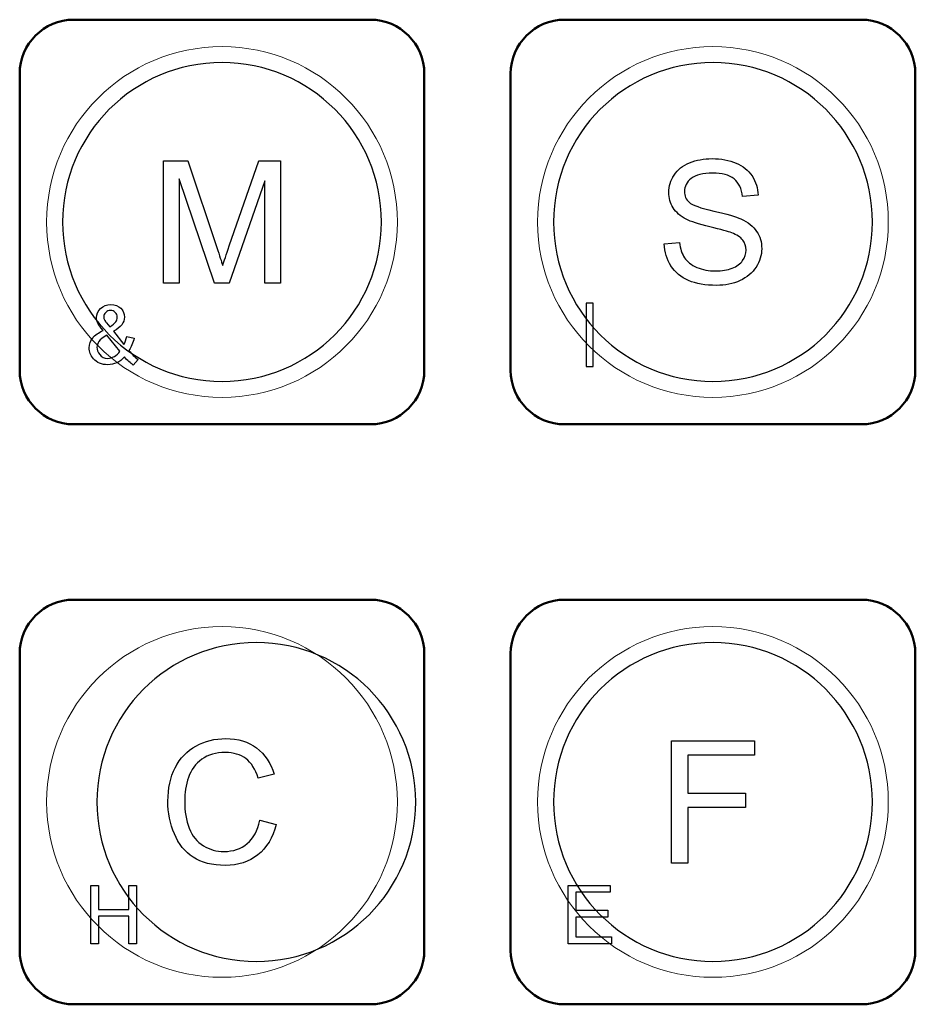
# Model space of a CAD drawing. Header units: millimetres. Extents: x 6964 to 8548, y -230 to 508.
# Tile 118 of 137: x 7312 to 7345, y 339 to 376. Entities that reach past the tile are written whole.
import ezdxf

# ---------------------------------------------------------------- set-up
doc = ezdxf.new("R2010")
doc.units = ezdxf.units.MM
doc.header["$LTSCALE"] = 3
doc.layers.add('layer 1', color=7, linetype='Continuous')

msp = doc.modelspace()

# ---------------------------------------------------------------- linework, layer by layer
at = {"layer": 'layer 1', "lineweight": 50}
for points in [[(7311.708, 373.95), (7311.708, 375.05), (7312.608, 375.95), (7313.708, 375.95)], [(7313.708, 375.95), (7313.708, 375.95), (7324.708, 375.95), (7324.708, 375.95)], [(7324.708, 375.95), (7325.809, 375.95), (7326.708, 375.05), (7326.708, 373.95)], [(7329.908, 373.95), (7329.908, 375.05), (7330.808, 375.95), (7331.908, 375.95)], [(7331.908, 375.95), (7331.908, 375.95), (7342.908, 375.95), (7342.908, 375.95)], [(7342.908, 375.95), (7344.009, 375.95), (7344.908, 375.05), (7344.908, 373.95)], [(7311.708, 362.95), (7311.708, 362.95), (7311.708, 373.95), (7311.708, 373.95)], [(7326.708, 373.95), (7326.708, 373.95), (7326.708, 362.95), (7326.708, 362.95)], [(7329.908, 362.95), (7329.908, 362.95), (7329.908, 373.95), (7329.908, 373.95)], [(7344.908, 373.95), (7344.908, 373.95), (7344.908, 362.95), (7344.908, 362.95)], [(7313.708, 360.95), (7312.608, 360.95), (7311.708, 361.85), (7311.708, 362.95)], [(7326.708, 362.95), (7326.708, 361.85), (7325.809, 360.95), (7324.708, 360.95)], [(7331.908, 360.95), (7330.808, 360.95), (7329.908, 361.85), (7329.908, 362.95)], [(7344.908, 362.95), (7344.908, 361.85), (7344.009, 360.95), (7342.908, 360.95)], [(7324.708, 360.95), (7324.708, 360.95), (7313.708, 360.95), (7313.708, 360.95)], [(7342.908, 360.95), (7342.908, 360.95), (7331.908, 360.95), (7331.908, 360.95)], [(7311.708, 352.45), (7311.708, 353.55), (7312.608, 354.45), (7313.708, 354.45)], [(7313.708, 354.45), (7313.708, 354.45), (7324.708, 354.45), (7324.708, 354.45)], [(7324.708, 354.45), (7325.809, 354.45), (7326.708, 353.55), (7326.708, 352.45)], [(7329.908, 352.45), (7329.908, 353.55), (7330.808, 354.45), (7331.908, 354.45)], [(7331.908, 354.45), (7331.908, 354.45), (7342.908, 354.45), (7342.908, 354.45)], [(7342.908, 354.45), (7344.009, 354.45), (7344.908, 353.55), (7344.908, 352.45)], [(7311.708, 341.45), (7311.708, 341.45), (7311.708, 352.45), (7311.708, 352.45)], [(7326.708, 352.45), (7326.708, 352.45), (7326.708, 341.45), (7326.708, 341.45)], [(7329.908, 341.45), (7329.908, 341.45), (7329.908, 352.45), (7329.908, 352.45)], [(7344.908, 352.45), (7344.908, 352.45), (7344.908, 341.45), (7344.908, 341.45)], [(7313.708, 339.45), (7312.608, 339.45), (7311.708, 340.35), (7311.708, 341.45)], [(7326.708, 341.45), (7326.708, 340.35), (7325.809, 339.45), (7324.708, 339.45)], [(7331.908, 339.45), (7330.808, 339.45), (7329.908, 340.35), (7329.908, 341.45)], [(7344.908, 341.45), (7344.908, 340.35), (7344.009, 339.45), (7342.908, 339.45)], [(7324.708, 339.45), (7324.708, 339.45), (7313.708, 339.45), (7313.708, 339.45)], [(7342.908, 339.45), (7342.908, 339.45), (7331.908, 339.45), (7331.908, 339.45)]]:
    msp.add_open_spline(points, degree=3, dxfattribs=at)
at = {"layer": 'layer 1', "lineweight": 9}
for points, knots in [([(7325.708, 368.45), (7325.708, 372.04), (7322.798, 374.95), (7319.208, 374.95), (7319.208, 374.95), (7315.619, 374.95), (7312.708, 372.04), (7312.708, 368.45), (7312.708, 368.45), (7312.708, 364.86), (7315.619, 361.95), (7319.208, 361.95)], [0, 0, 0, 0, 0.2, 0.2, 0.2, 0.2, 0.4, 0.4, 0.4, 0.4, 0.6, 0.6, 0.6, 0.6]), ([(7343.908, 368.45), (7343.908, 372.04), (7340.998, 374.95), (7337.408, 374.95), (7337.408, 374.95), (7333.819, 374.95), (7330.908, 372.04), (7330.908, 368.45), (7330.908, 368.45), (7330.908, 364.86), (7333.819, 361.95), (7337.408, 361.95)], [0, 0, 0, 0, 0.2, 0.2, 0.2, 0.2, 0.4, 0.4, 0.4, 0.4, 0.6, 0.6, 0.6, 0.6]), ([(7336.54, 370.644), (7336.789, 370.747), (7337.068, 370.799), (7337.374, 370.799), (7337.374, 370.799), (7337.71, 370.799), (7338.007, 370.745), (7338.265, 370.636)], [0.41666667, 0.41666667, 0.41666667, 0.41666667, 0.44444444, 0.44444444, 0.44444444, 0.44444445, 0.47222222, 0.47222222, 0.47222222, 0.47222222]), ([(7335.933, 368.978), (7335.826, 369.146), (7335.773, 369.336), (7335.773, 369.544), (7335.773, 369.544), (7335.773, 369.775), (7335.839, 369.99), (7335.969, 370.189)], [0.33333333, 0.33333333, 0.33333333, 0.33333333, 0.36111111, 0.36111111, 0.36111111, 0.36111112, 0.38888889, 0.38888889, 0.38888889, 0.38888889]), ([(7338.189, 370.046), (7338.011, 370.193), (7337.746, 370.266), (7337.397, 370.266), (7337.397, 370.266), (7337.033, 370.266), (7336.767, 370.199), (7336.601, 370.066)], [0.58333333, 0.58333333, 0.58333333, 0.58333333, 0.61111111, 0.61111111, 0.61111111, 0.61111112, 0.63888889, 0.63888889, 0.63888889, 0.63888889]), ([(7336.601, 370.066), (7336.435, 369.933), (7336.351, 369.772), (7336.351, 369.583), (7336.351, 369.583), (7336.351, 369.42), (7336.41, 369.286), (7336.528, 369.18)], [0.63888889, 0.63888889, 0.63888889, 0.63888889, 0.66666667, 0.66666667, 0.66666667, 0.66666668, 0.69444444, 0.69444444, 0.69444444, 0.69444444]), ([(7339.027, 368.104), (7339.153, 367.918), (7339.215, 367.703), (7339.215, 367.459), (7339.215, 367.459), (7339.215, 367.217), (7339.146, 366.99), (7339.008, 366.777)], [0.77777778, 0.77777778, 0.77777778, 0.77777778, 0.80555556, 0.80555556, 0.80555556, 0.80555557, 0.83333333, 0.83333333, 0.83333333, 0.83333333]), ([(7336.812, 366.769), (7337.018, 366.679), (7337.251, 366.634), (7337.509, 366.634), (7337.509, 366.634), (7337.739, 366.634), (7337.941, 366.668), (7338.116, 366.736), (7338.116, 366.736), (7338.292, 366.805), (7338.422, 366.899), (7338.508, 367.019), (7338.508, 367.019), (7338.594, 367.139), (7338.637, 367.269), (7338.637, 367.408), (7338.637, 367.408), (7338.637, 367.55), (7338.596, 367.674), (7338.513, 367.781)], [0.0833333, 0.0833333, 0.0833333, 0.0833333, 0.1111111, 0.1111111, 0.1111111, 0.1111111, 0.1388889, 0.1388889, 0.1388889, 0.1388889, 0.1666667, 0.1666667, 0.1666667, 0.1666667, 0.1944444, 0.1944444, 0.1944444, 0.1944445, 0.2222222, 0.2222222, 0.2222222, 0.2222222]), ([(7339.008, 366.777), (7338.869, 366.563), (7338.671, 366.397), (7338.412, 366.278), (7338.412, 366.278), (7338.152, 366.16), (7337.861, 366.1), (7337.536, 366.1), (7337.536, 366.1), (7337.126, 366.1), (7336.782, 366.161), (7336.505, 366.28)], [0.83333333, 0.83333333, 0.83333333, 0.83333333, 0.86111111, 0.86111111, 0.86111111, 0.86111112, 0.88888889, 0.88888889, 0.88888889, 0.8888889, 0.91666667, 0.91666667, 0.91666667, 0.91666667]), ([(7314.707, 365.243), (7314.808, 365.339), (7314.936, 365.386), (7315.091, 365.386), (7315.091, 365.386), (7315.238, 365.386), (7315.359, 365.341), (7315.453, 365.251)], [0.42857143, 0.42857143, 0.42857143, 0.42857143, 0.47619048, 0.47619048, 0.47619048, 0.47619049, 0.52380952, 0.52380952, 0.52380952, 0.52380952]), ([(7314.603, 364.704), (7314.571, 364.773), (7314.554, 364.84), (7314.554, 364.905), (7314.554, 364.905), (7314.554, 365.035), (7314.605, 365.147), (7314.707, 365.243)], [0.33333333, 0.33333333, 0.33333333, 0.33333333, 0.38095238, 0.38095238, 0.38095238, 0.38095239, 0.42857143, 0.42857143, 0.42857143, 0.42857143]), ([(7315.271, 364.748), (7315.305, 364.799), (7315.322, 364.856), (7315.322, 364.918), (7315.322, 364.918), (7315.322, 364.992), (7315.299, 365.052), (7315.252, 365.099), (7315.252, 365.099), (7315.205, 365.146), (7315.147, 365.169), (7315.077, 365.169), (7315.077, 365.169), (7315.005, 365.169), (7314.945, 365.146), (7314.897, 365.1), (7314.897, 365.1), (7314.849, 365.054), (7314.825, 364.997), (7314.825, 364.93), (7314.825, 364.93), (7314.825, 364.897), (7314.834, 364.861), (7314.851, 364.824)], [0.1, 0.1, 0.1, 0.1, 0.2, 0.2, 0.2, 0.2, 0.3, 0.3, 0.3, 0.3, 0.4, 0.4, 0.4, 0.4, 0.5, 0.5, 0.5, 0.5, 0.6, 0.6, 0.6, 0.6, 0.7, 0.7, 0.7, 0.7]), ([(7315.453, 365.251), (7315.547, 365.16), (7315.593, 365.051), (7315.593, 364.925), (7315.593, 364.925), (7315.593, 364.719), (7315.457, 364.544), (7315.183, 364.398)], [0.52380952, 0.52380952, 0.52380952, 0.52380952, 0.57142857, 0.57142857, 0.57142857, 0.57142858, 0.61904762, 0.61904762, 0.61904762, 0.61904762]), ([(7314.443, 363.383), (7314.339, 363.504), (7314.286, 363.639), (7314.286, 363.789), (7314.286, 363.789), (7314.286, 363.922), (7314.328, 364.042), (7314.414, 364.149)], [0.14285714, 0.14285714, 0.14285714, 0.14285714, 0.19047619, 0.19047619, 0.19047619, 0.1904762, 0.23809524, 0.23809524, 0.23809524, 0.23809524]), ([(7314.647, 364.022), (7314.597, 363.95), (7314.572, 363.878), (7314.572, 363.806), (7314.572, 363.806), (7314.572, 363.72), (7314.607, 363.629), (7314.677, 363.535)], [0.25, 0.25, 0.25, 0.25, 0.375, 0.375, 0.375, 0.375, 0.5, 0.5, 0.5, 0.5]), ([(7315.304, 363.232), (7315.201, 363.184), (7315.089, 363.16), (7314.969, 363.16), (7314.969, 363.16), (7314.748, 363.16), (7314.573, 363.234), (7314.443, 363.383)], [0.04761905, 0.04761905, 0.04761905, 0.04761905, 0.0952381, 0.0952381, 0.0952381, 0.09523811, 0.14285714, 0.14285714, 0.14285714, 0.14285714]), ([(7314.677, 363.535), (7314.746, 363.441), (7314.844, 363.395), (7314.971, 363.395), (7314.971, 363.395), (7315.051, 363.395), (7315.133, 363.419), (7315.217, 363.467)], [0.5, 0.5, 0.5, 0.5, 0.625, 0.625, 0.625, 0.625, 0.75, 0.75, 0.75, 0.75]), ([(7325.708, 346.95), (7325.708, 350.54), (7322.798, 353.45), (7319.208, 353.45), (7319.208, 353.45), (7315.619, 353.45), (7312.708, 350.54), (7312.708, 346.95), (7312.708, 346.95), (7312.708, 343.36), (7315.619, 340.45), (7319.208, 340.45)], [0, 0, 0, 0, 0.2, 0.2, 0.2, 0.2, 0.4, 0.4, 0.4, 0.4, 0.6, 0.6, 0.6, 0.6]), ([(7343.908, 346.95), (7343.908, 350.54), (7340.998, 353.45), (7337.408, 353.45), (7337.408, 353.45), (7333.819, 353.45), (7330.908, 350.54), (7330.908, 346.95), (7330.908, 346.95), (7330.908, 343.36), (7333.819, 340.45), (7337.408, 340.45)], [0, 0, 0, 0, 0.2, 0.2, 0.2, 0.2, 0.4, 0.4, 0.4, 0.4, 0.6, 0.6, 0.6, 0.6]), ([(7318.244, 349.025), (7318.578, 349.208), (7318.945, 349.299), (7319.345, 349.299), (7319.345, 349.299), (7319.8, 349.299), (7320.182, 349.184), (7320.491, 348.952)], [0.34782609, 0.34782609, 0.34782609, 0.34782609, 0.39130435, 0.39130435, 0.39130435, 0.39130436, 0.43478261, 0.43478261, 0.43478261, 0.43478261]), ([(7320.09, 348.559), (7319.89, 348.71), (7319.638, 348.785), (7319.334, 348.785), (7319.334, 348.785), (7318.986, 348.785), (7318.694, 348.701), (7318.46, 348.534), (7318.46, 348.534), (7318.226, 348.367), (7318.061, 348.142), (7317.967, 347.86)], [0.5652174, 0.5652174, 0.5652174, 0.5652174, 0.6086957, 0.6086957, 0.6086957, 0.6086957, 0.6521739, 0.6521739, 0.6521739, 0.6521739, 0.6956522, 0.6956522, 0.6956522, 0.6956522]), ([(7317.442, 345.766), (7317.282, 346.144), (7317.202, 346.55), (7317.202, 346.984), (7317.202, 346.984), (7317.202, 347.457), (7317.292, 347.87), (7317.473, 348.222)], [0.2173913, 0.2173913, 0.2173913, 0.2173913, 0.26086957, 0.26086957, 0.26086957, 0.26086958, 0.30434783, 0.30434783, 0.30434783, 0.30434783]), ([(7317.967, 347.86), (7317.872, 347.577), (7317.824, 347.286), (7317.824, 346.987), (7317.824, 346.987), (7317.824, 346.601), (7317.88, 346.263), (7317.992, 345.975)], [0.69565217, 0.69565217, 0.69565217, 0.69565217, 0.73913043, 0.73913043, 0.73913043, 0.73913044, 0.7826087, 0.7826087, 0.7826087, 0.7826087]), ([(7318.516, 345.328), (7318.753, 345.186), (7319.009, 345.115), (7319.286, 345.115), (7319.286, 345.115), (7319.622, 345.115), (7319.906, 345.212), (7320.139, 345.406)], [0.82608696, 0.82608696, 0.82608696, 0.82608696, 0.86956522, 0.86956522, 0.86956522, 0.86956523, 0.91304348, 0.91304348, 0.91304348, 0.91304348]), ([(7320.536, 344.99), (7320.209, 344.731), (7319.809, 344.6), (7319.335, 344.6), (7319.335, 344.6), (7318.847, 344.6), (7318.449, 344.7), (7318.142, 344.9)], [0.08695652, 0.08695652, 0.08695652, 0.08695652, 0.13043478, 0.13043478, 0.13043478, 0.13043479, 0.17391304, 0.17391304, 0.17391304, 0.17391304])]:
    msp.add_open_spline(points, degree=3, knots=knots, dxfattribs=at)
at = {"layer": 'layer 1', "lineweight": 25}
for points, knots in [([(7325.118, 368.45), (7325.118, 371.713), (7322.472, 374.359), (7319.209, 374.359), (7319.209, 374.359), (7315.945, 374.359), (7313.299, 371.713), (7313.299, 368.45)], [0, 0, 0, 0, 0.2, 0.2, 0.2, 0.2, 0.4, 0.4, 0.4, 0.4]), ([(7343.318, 368.45), (7343.318, 371.713), (7340.672, 374.359), (7337.409, 374.359), (7337.409, 374.359), (7334.145, 374.359), (7331.499, 371.713), (7331.499, 368.45)], [0, 0, 0, 0, 0.2, 0.2, 0.2, 0.2, 0.4, 0.4, 0.4, 0.4]), ([(7313.299, 368.45), (7313.299, 365.186), (7315.945, 362.541), (7319.208, 362.541), (7319.208, 362.541), (7322.472, 362.541), (7325.118, 365.186), (7325.118, 368.45)], [0.4, 0.4, 0.4, 0.4, 0.6, 0.6, 0.6, 0.6, 1, 1, 1, 1]), ([(7331.499, 368.45), (7331.499, 365.186), (7334.145, 362.541), (7337.408, 362.541), (7337.408, 362.541), (7340.672, 362.541), (7343.318, 365.186), (7343.318, 368.45)], [0.4, 0.4, 0.4, 0.4, 0.6, 0.6, 0.6, 0.6, 1, 1, 1, 1]), ([(7326.388, 346.95), (7326.388, 350.213), (7323.742, 352.859), (7320.479, 352.859), (7320.479, 352.859), (7317.215, 352.859), (7314.57, 350.213), (7314.57, 346.95)], [0, 0, 0, 0, 0.2, 0.2, 0.2, 0.2, 0.4, 0.4, 0.4, 0.4]), ([(7343.318, 346.95), (7343.318, 350.213), (7340.672, 352.859), (7337.409, 352.859), (7337.409, 352.859), (7334.145, 352.859), (7331.499, 350.213), (7331.499, 346.95)], [0, 0, 0, 0, 0.2, 0.2, 0.2, 0.2, 0.4, 0.4, 0.4, 0.4]), ([(7314.57, 346.95), (7314.569, 343.686), (7317.215, 341.041), (7320.479, 341.041), (7320.479, 341.041), (7323.742, 341.041), (7326.388, 343.686), (7326.388, 346.95)], [0.4, 0.4, 0.4, 0.4, 0.6, 0.6, 0.6, 0.6, 1, 1, 1, 1]), ([(7331.499, 346.95), (7331.499, 343.686), (7334.145, 341.041), (7337.408, 341.041), (7337.408, 341.041), (7340.672, 341.041), (7343.318, 343.686), (7343.318, 346.95)], [0.4, 0.4, 0.4, 0.4, 0.6, 0.6, 0.6, 0.6, 1, 1, 1, 1])]:
    msp.add_open_spline(points, degree=3, knots=knots, dxfattribs=at)
at = {"layer": 'layer 1', "lineweight": 9}
for points in [[(7317.04, 366.177), (7317.04, 366.177), (7317.04, 370.723), (7317.04, 370.723)], [(7317.04, 370.723), (7317.04, 370.723), (7317.942, 370.723), (7317.942, 370.723)], [(7317.942, 370.723), (7317.942, 370.723), (7319.017, 367.505), (7319.017, 367.505)], [(7319.477, 367.561), (7319.477, 367.561), (7320.572, 370.723), (7320.572, 370.723)], [(7320.572, 370.723), (7320.572, 370.723), (7321.377, 370.723), (7321.377, 370.723)], [(7321.377, 370.723), (7321.377, 370.723), (7321.377, 366.177), (7321.377, 366.177)], [(7335.969, 370.189), (7336.099, 370.389), (7336.289, 370.54), (7336.54, 370.644)], [(7338.265, 370.636), (7338.522, 370.528), (7338.72, 370.369), (7338.858, 370.157)], [(7338.858, 370.157), (7338.997, 369.946), (7339.071, 369.707), (7339.082, 369.44)], [(7318.93, 366.177), (7318.93, 366.177), (7317.618, 370.05), (7317.618, 370.05)], [(7317.618, 370.05), (7317.618, 370.05), (7317.618, 366.177), (7317.618, 366.177)], [(7320.799, 369.98), (7320.799, 369.98), (7319.472, 366.177), (7319.472, 366.177)], [(7320.799, 366.177), (7320.799, 366.177), (7320.799, 369.98), (7320.799, 369.98)], [(7338.504, 369.396), (7338.473, 369.683), (7338.368, 369.9), (7338.189, 370.046)], [(7339.082, 369.44), (7339.082, 369.44), (7338.504, 369.396), (7338.504, 369.396)], [(7336.528, 369.18), (7336.644, 369.075), (7336.946, 368.966), (7337.435, 368.856)], [(7336.417, 368.554), (7336.2, 368.668), (7336.039, 368.81), (7335.933, 368.978)], [(7337.435, 368.856), (7337.924, 368.745), (7338.259, 368.649), (7338.441, 368.566)], [(7319.208, 361.95), (7322.798, 361.95), (7325.708, 364.86), (7325.708, 368.45)], [(7337.294, 368.27), (7336.876, 368.37), (7336.584, 368.465), (7336.417, 368.554)], [(7337.408, 361.95), (7340.998, 361.95), (7343.908, 364.86), (7343.908, 368.45)], [(7338.441, 368.566), (7338.705, 368.445), (7338.901, 368.291), (7339.027, 368.104)], [(7338.104, 368.049), (7337.982, 368.095), (7337.712, 368.169), (7337.294, 368.27)], [(7338.513, 367.781), (7338.431, 367.887), (7338.294, 367.976), (7338.104, 368.049)], [(7319.234, 366.832), (7319.286, 366.997), (7319.367, 367.24), (7319.477, 367.561)], [(7335.602, 367.637), (7335.602, 367.637), (7336.167, 367.688), (7336.167, 367.688)], [(7335.852, 366.821), (7335.693, 367.061), (7335.61, 367.333), (7335.602, 367.637)], [(7336.167, 367.688), (7336.193, 367.459), (7336.256, 367.272), (7336.354, 367.125)], [(7319.017, 367.505), (7319.116, 367.205), (7319.188, 366.981), (7319.234, 366.832)], [(7336.354, 367.125), (7336.453, 366.979), (7336.605, 366.86), (7336.812, 366.769)], [(7336.505, 366.28), (7336.226, 366.4), (7336.009, 366.58), (7335.852, 366.821)], [(7317.618, 366.177), (7317.618, 366.177), (7317.04, 366.177), (7317.04, 366.177)], [(7319.472, 366.177), (7319.472, 366.177), (7318.93, 366.177), (7318.93, 366.177)], [(7321.377, 366.177), (7321.377, 366.177), (7320.799, 366.177), (7320.799, 366.177)], [(7332.97, 365.444), (7332.97, 365.444), (7332.71, 365.444), (7332.71, 365.444)], [(7332.71, 365.444), (7332.71, 365.444), (7332.71, 363.09), (7332.71, 363.09)], [(7332.97, 363.09), (7332.97, 363.09), (7332.97, 365.444), (7332.97, 365.444)], [(7314.799, 364.432), (7314.701, 364.543), (7314.636, 364.634), (7314.603, 364.704)], [(7314.851, 364.824), (7314.868, 364.787), (7314.894, 364.748), (7314.929, 364.707)], [(7314.929, 364.707), (7314.929, 364.707), (7315.047, 364.569), (7315.047, 364.569)], [(7315.047, 364.569), (7315.163, 364.638), (7315.237, 364.697), (7315.271, 364.748)], [(7314.414, 364.149), (7314.5, 364.256), (7314.629, 364.35), (7314.799, 364.432)], [(7315.183, 364.398), (7315.183, 364.398), (7315.574, 363.908), (7315.574, 363.908)], [(7314.938, 364.259), (7314.794, 364.174), (7314.697, 364.095), (7314.647, 364.022)], [(7315.421, 363.656), (7315.421, 363.656), (7314.938, 364.259), (7314.938, 364.259)], [(7315.574, 363.908), (7315.619, 363.995), (7315.653, 364.095), (7315.678, 364.209)], [(7315.678, 364.209), (7315.678, 364.209), (7315.952, 364.149), (7315.952, 364.149)], [(7315.952, 364.149), (7315.905, 363.962), (7315.841, 363.808), (7315.76, 363.688)], [(7315.217, 363.467), (7315.302, 363.516), (7315.37, 363.579), (7315.421, 363.656)], [(7315.76, 363.688), (7315.859, 363.557), (7315.972, 363.447), (7316.097, 363.357)], [(7315.589, 363.449), (7315.502, 363.352), (7315.407, 363.28), (7315.304, 363.232)], [(7315.919, 363.148), (7315.812, 363.215), (7315.703, 363.316), (7315.589, 363.449)], [(7316.097, 363.357), (7316.097, 363.357), (7315.919, 363.148), (7315.919, 363.148)], [(7332.71, 363.09), (7332.71, 363.09), (7332.97, 363.09), (7332.97, 363.09)], [(7317.473, 348.222), (7317.654, 348.574), (7317.911, 348.842), (7318.244, 349.025)], [(7320.491, 348.952), (7320.801, 348.72), (7321.017, 348.396), (7321.139, 347.976)], [(7335.875, 344.677), (7335.875, 344.677), (7335.875, 349.223), (7335.875, 349.223)], [(7335.875, 349.223), (7335.875, 349.223), (7338.942, 349.223), (7338.942, 349.223)], [(7338.942, 349.223), (7338.942, 349.223), (7338.942, 348.69), (7338.942, 348.69)], [(7338.942, 348.69), (7338.942, 348.69), (7336.478, 348.69), (7336.478, 348.69)], [(7336.478, 348.69), (7336.478, 348.69), (7336.478, 347.274), (7336.478, 347.274)], [(7320.548, 347.837), (7320.444, 348.167), (7320.29, 348.408), (7320.09, 348.559)], [(7321.139, 347.976), (7321.139, 347.976), (7320.548, 347.837), (7320.548, 347.837)], [(7336.478, 347.274), (7336.478, 347.274), (7338.612, 347.274), (7338.612, 347.274)], [(7338.612, 347.274), (7338.612, 347.274), (7338.612, 346.74), (7338.612, 346.74)], [(7319.208, 340.45), (7322.798, 340.45), (7325.708, 343.36), (7325.708, 346.95)], [(7337.408, 340.45), (7340.998, 340.45), (7343.908, 343.36), (7343.908, 346.95)], [(7338.612, 346.74), (7338.612, 346.74), (7336.478, 346.74), (7336.478, 346.74)], [(7336.478, 346.74), (7336.478, 346.74), (7336.478, 344.677), (7336.478, 344.677)], [(7320.139, 345.406), (7320.372, 345.6), (7320.529, 345.888), (7320.612, 346.271)], [(7321.215, 346.119), (7321.089, 345.625), (7320.863, 345.249), (7320.536, 344.99)], [(7320.612, 346.271), (7320.612, 346.271), (7321.215, 346.119), (7321.215, 346.119)], [(7318.142, 344.9), (7317.835, 345.099), (7317.602, 345.388), (7317.442, 345.766)], [(7317.992, 345.975), (7318.105, 345.686), (7318.279, 345.471), (7318.516, 345.328)], [(7336.478, 344.677), (7336.478, 344.677), (7335.875, 344.677), (7335.875, 344.677)], [(7314.348, 341.697), (7314.348, 341.697), (7314.348, 343.855), (7314.348, 343.855)], [(7314.348, 343.855), (7314.348, 343.855), (7314.634, 343.855), (7314.634, 343.855)], [(7314.634, 343.855), (7314.634, 343.855), (7314.634, 342.966), (7314.634, 342.966)], [(7315.749, 342.966), (7315.749, 342.966), (7315.749, 343.855), (7315.749, 343.855)], [(7315.749, 343.855), (7315.749, 343.855), (7316.035, 343.855), (7316.035, 343.855)], [(7316.035, 343.855), (7316.035, 343.855), (7316.035, 341.697), (7316.035, 341.697)], [(7332.036, 341.697), (7332.036, 341.697), (7332.036, 343.855), (7332.036, 343.855)], [(7332.036, 343.855), (7332.036, 343.855), (7333.594, 343.855), (7333.594, 343.855)], [(7333.594, 343.855), (7333.594, 343.855), (7333.594, 343.602), (7333.594, 343.602)], [(7333.594, 343.602), (7333.594, 343.602), (7332.322, 343.602), (7332.322, 343.602)], [(7332.322, 343.602), (7332.322, 343.602), (7332.322, 342.939), (7332.322, 342.939)], [(7314.634, 342.966), (7314.634, 342.966), (7315.749, 342.966), (7315.749, 342.966)], [(7332.322, 342.939), (7332.322, 342.939), (7333.512, 342.939), (7333.512, 342.939)], [(7333.512, 342.939), (7333.512, 342.939), (7333.512, 342.686), (7333.512, 342.686)], [(7315.749, 342.713), (7315.749, 342.713), (7314.634, 342.713), (7314.634, 342.713)], [(7314.634, 342.713), (7314.634, 342.713), (7314.634, 341.697), (7314.634, 341.697)], [(7315.749, 341.697), (7315.749, 341.697), (7315.749, 342.713), (7315.749, 342.713)], [(7333.512, 342.686), (7333.512, 342.686), (7332.322, 342.686), (7332.322, 342.686)], [(7332.322, 342.686), (7332.322, 342.686), (7332.322, 341.95), (7332.322, 341.95)], [(7314.634, 341.697), (7314.634, 341.697), (7314.348, 341.697), (7314.348, 341.697)], [(7316.035, 341.697), (7316.035, 341.697), (7315.749, 341.697), (7315.749, 341.697)], [(7333.645, 341.697), (7333.645, 341.697), (7332.036, 341.697), (7332.036, 341.697)], [(7332.322, 341.95), (7332.322, 341.95), (7333.645, 341.95), (7333.645, 341.95)], [(7333.645, 341.95), (7333.645, 341.95), (7333.645, 341.697), (7333.645, 341.697)]]:
    msp.add_open_spline(points, degree=3, dxfattribs=at)
at = {"layer": 'layer 1'}
for points in [[(7317.04, 366.177), (7317.04, 366.177), (7317.04, 370.723), (7317.04, 370.723)], [(7317.04, 370.723), (7317.04, 370.723), (7317.942, 370.723), (7317.942, 370.723)], [(7317.942, 370.723), (7317.942, 370.723), (7319.017, 367.505), (7319.017, 367.505)], [(7319.477, 367.561), (7319.477, 367.561), (7320.572, 370.723), (7320.572, 370.723)], [(7320.572, 370.723), (7320.572, 370.723), (7321.377, 370.723), (7321.377, 370.723)], [(7321.377, 370.723), (7321.377, 370.723), (7321.377, 366.177), (7321.377, 366.177)], [(7335.969, 370.189), (7336.099, 370.389), (7336.289, 370.54), (7336.54, 370.644)], [(7338.265, 370.636), (7338.522, 370.528), (7338.72, 370.369), (7338.858, 370.157)], [(7338.858, 370.157), (7338.997, 369.946), (7339.071, 369.707), (7339.082, 369.44)], [(7318.93, 366.177), (7318.93, 366.177), (7317.618, 370.05), (7317.618, 370.05)], [(7317.618, 370.05), (7317.618, 370.05), (7317.618, 366.177), (7317.618, 366.177)], [(7320.799, 369.98), (7320.799, 369.98), (7319.472, 366.177), (7319.472, 366.177)], [(7320.799, 366.177), (7320.799, 366.177), (7320.799, 369.98), (7320.799, 369.98)], [(7338.504, 369.396), (7338.473, 369.683), (7338.368, 369.9), (7338.189, 370.046)], [(7339.082, 369.44), (7339.082, 369.44), (7338.504, 369.396), (7338.504, 369.396)], [(7336.528, 369.18), (7336.644, 369.075), (7336.946, 368.966), (7337.435, 368.856)], [(7336.417, 368.554), (7336.2, 368.668), (7336.039, 368.81), (7335.933, 368.978)], [(7337.435, 368.856), (7337.924, 368.745), (7338.259, 368.649), (7338.441, 368.566)], [(7337.294, 368.27), (7336.876, 368.37), (7336.584, 368.465), (7336.417, 368.554)], [(7338.441, 368.566), (7338.705, 368.445), (7338.901, 368.291), (7339.027, 368.104)], [(7338.104, 368.049), (7337.982, 368.095), (7337.712, 368.169), (7337.294, 368.27)], [(7338.513, 367.781), (7338.431, 367.887), (7338.294, 367.976), (7338.104, 368.049)], [(7319.234, 366.832), (7319.286, 366.997), (7319.367, 367.24), (7319.477, 367.561)], [(7335.602, 367.637), (7335.602, 367.637), (7336.167, 367.688), (7336.167, 367.688)], [(7335.852, 366.821), (7335.693, 367.061), (7335.61, 367.333), (7335.602, 367.637)], [(7336.167, 367.688), (7336.193, 367.459), (7336.256, 367.272), (7336.354, 367.125)], [(7319.017, 367.505), (7319.116, 367.205), (7319.188, 366.981), (7319.234, 366.832)], [(7336.354, 367.125), (7336.453, 366.979), (7336.605, 366.86), (7336.812, 366.769)], [(7336.505, 366.28), (7336.226, 366.4), (7336.009, 366.58), (7335.852, 366.821)], [(7317.618, 366.177), (7317.618, 366.177), (7317.04, 366.177), (7317.04, 366.177)], [(7319.472, 366.177), (7319.472, 366.177), (7318.93, 366.177), (7318.93, 366.177)], [(7321.377, 366.177), (7321.377, 366.177), (7320.799, 366.177), (7320.799, 366.177)], [(7332.97, 365.444), (7332.97, 365.444), (7332.71, 365.444), (7332.71, 365.444)], [(7332.71, 365.444), (7332.71, 365.444), (7332.71, 363.09), (7332.71, 363.09)], [(7332.97, 363.09), (7332.97, 363.09), (7332.97, 365.444), (7332.97, 365.444)], [(7314.799, 364.432), (7314.701, 364.543), (7314.636, 364.634), (7314.603, 364.704)], [(7314.851, 364.824), (7314.868, 364.787), (7314.894, 364.748), (7314.929, 364.707)], [(7314.929, 364.707), (7314.929, 364.707), (7315.047, 364.569), (7315.047, 364.569)], [(7315.047, 364.569), (7315.163, 364.638), (7315.237, 364.697), (7315.271, 364.748)], [(7314.414, 364.149), (7314.5, 364.256), (7314.629, 364.35), (7314.799, 364.432)], [(7315.183, 364.398), (7315.183, 364.398), (7315.574, 363.908), (7315.574, 363.908)], [(7314.938, 364.259), (7314.794, 364.174), (7314.697, 364.095), (7314.647, 364.022)], [(7315.421, 363.656), (7315.421, 363.656), (7314.938, 364.259), (7314.938, 364.259)], [(7315.574, 363.908), (7315.619, 363.995), (7315.653, 364.095), (7315.678, 364.209)], [(7315.678, 364.209), (7315.678, 364.209), (7315.952, 364.149), (7315.952, 364.149)], [(7315.952, 364.149), (7315.905, 363.962), (7315.841, 363.808), (7315.76, 363.688)], [(7315.217, 363.467), (7315.302, 363.516), (7315.37, 363.579), (7315.421, 363.656)], [(7315.76, 363.688), (7315.859, 363.557), (7315.972, 363.447), (7316.097, 363.357)], [(7315.589, 363.449), (7315.502, 363.352), (7315.407, 363.28), (7315.304, 363.232)], [(7315.919, 363.148), (7315.812, 363.215), (7315.703, 363.316), (7315.589, 363.449)], [(7316.097, 363.357), (7316.097, 363.357), (7315.919, 363.148), (7315.919, 363.148)], [(7332.71, 363.09), (7332.71, 363.09), (7332.97, 363.09), (7332.97, 363.09)], [(7317.473, 348.222), (7317.654, 348.574), (7317.911, 348.842), (7318.244, 349.025)], [(7320.491, 348.952), (7320.801, 348.72), (7321.017, 348.396), (7321.139, 347.976)], [(7335.875, 344.677), (7335.875, 344.677), (7335.875, 349.223), (7335.875, 349.223)], [(7335.875, 349.223), (7335.875, 349.223), (7338.942, 349.223), (7338.942, 349.223)], [(7338.942, 349.223), (7338.942, 349.223), (7338.942, 348.69), (7338.942, 348.69)], [(7338.942, 348.69), (7338.942, 348.69), (7336.478, 348.69), (7336.478, 348.69)], [(7336.478, 348.69), (7336.478, 348.69), (7336.478, 347.274), (7336.478, 347.274)], [(7320.548, 347.837), (7320.444, 348.167), (7320.29, 348.408), (7320.09, 348.559)], [(7321.139, 347.976), (7321.139, 347.976), (7320.548, 347.837), (7320.548, 347.837)], [(7336.478, 347.274), (7336.478, 347.274), (7338.612, 347.274), (7338.612, 347.274)], [(7338.612, 347.274), (7338.612, 347.274), (7338.612, 346.74), (7338.612, 346.74)], [(7338.612, 346.74), (7338.612, 346.74), (7336.478, 346.74), (7336.478, 346.74)], [(7336.478, 346.74), (7336.478, 346.74), (7336.478, 344.677), (7336.478, 344.677)], [(7320.139, 345.406), (7320.372, 345.6), (7320.529, 345.888), (7320.612, 346.271)], [(7321.215, 346.119), (7321.089, 345.625), (7320.863, 345.249), (7320.536, 344.99)], [(7320.612, 346.271), (7320.612, 346.271), (7321.215, 346.119), (7321.215, 346.119)], [(7318.142, 344.9), (7317.835, 345.099), (7317.602, 345.388), (7317.442, 345.766)], [(7317.992, 345.975), (7318.105, 345.686), (7318.279, 345.471), (7318.516, 345.328)], [(7336.478, 344.677), (7336.478, 344.677), (7335.875, 344.677), (7335.875, 344.677)], [(7314.348, 341.697), (7314.348, 341.697), (7314.348, 343.855), (7314.348, 343.855)], [(7314.348, 343.855), (7314.348, 343.855), (7314.634, 343.855), (7314.634, 343.855)], [(7314.634, 343.855), (7314.634, 343.855), (7314.634, 342.966), (7314.634, 342.966)], [(7315.749, 342.966), (7315.749, 342.966), (7315.749, 343.855), (7315.749, 343.855)], [(7315.749, 343.855), (7315.749, 343.855), (7316.035, 343.855), (7316.035, 343.855)], [(7316.035, 343.855), (7316.035, 343.855), (7316.035, 341.697), (7316.035, 341.697)], [(7332.036, 341.697), (7332.036, 341.697), (7332.036, 343.855), (7332.036, 343.855)], [(7332.036, 343.855), (7332.036, 343.855), (7333.594, 343.855), (7333.594, 343.855)], [(7333.594, 343.855), (7333.594, 343.855), (7333.594, 343.602), (7333.594, 343.602)], [(7333.594, 343.602), (7333.594, 343.602), (7332.322, 343.602), (7332.322, 343.602)], [(7332.322, 343.602), (7332.322, 343.602), (7332.322, 342.939), (7332.322, 342.939)], [(7314.634, 342.966), (7314.634, 342.966), (7315.749, 342.966), (7315.749, 342.966)], [(7332.322, 342.939), (7332.322, 342.939), (7333.512, 342.939), (7333.512, 342.939)], [(7333.512, 342.939), (7333.512, 342.939), (7333.512, 342.686), (7333.512, 342.686)], [(7315.749, 342.713), (7315.749, 342.713), (7314.634, 342.713), (7314.634, 342.713)], [(7314.634, 342.713), (7314.634, 342.713), (7314.634, 341.697), (7314.634, 341.697)], [(7315.749, 341.697), (7315.749, 341.697), (7315.749, 342.713), (7315.749, 342.713)], [(7333.512, 342.686), (7333.512, 342.686), (7332.322, 342.686), (7332.322, 342.686)], [(7332.322, 342.686), (7332.322, 342.686), (7332.322, 341.95), (7332.322, 341.95)], [(7314.634, 341.697), (7314.634, 341.697), (7314.348, 341.697), (7314.348, 341.697)], [(7316.035, 341.697), (7316.035, 341.697), (7315.749, 341.697), (7315.749, 341.697)], [(7333.645, 341.697), (7333.645, 341.697), (7332.036, 341.697), (7332.036, 341.697)], [(7332.322, 341.95), (7332.322, 341.95), (7333.645, 341.95), (7333.645, 341.95)], [(7333.645, 341.95), (7333.645, 341.95), (7333.645, 341.697), (7333.645, 341.697)]]:
    msp.add_open_spline(points, degree=3, dxfattribs=at)
for points, knots in [([(7336.54, 370.644), (7336.789, 370.747), (7337.068, 370.799), (7337.374, 370.799), (7337.374, 370.799), (7337.71, 370.799), (7338.007, 370.745), (7338.265, 370.636)], [0.41666667, 0.41666667, 0.41666667, 0.41666667, 0.44444444, 0.44444444, 0.44444444, 0.44444445, 0.47222222, 0.47222222, 0.47222222, 0.47222222]), ([(7335.933, 368.978), (7335.826, 369.146), (7335.773, 369.336), (7335.773, 369.544), (7335.773, 369.544), (7335.773, 369.775), (7335.839, 369.99), (7335.969, 370.189)], [0.33333333, 0.33333333, 0.33333333, 0.33333333, 0.36111111, 0.36111111, 0.36111111, 0.36111112, 0.38888889, 0.38888889, 0.38888889, 0.38888889]), ([(7338.189, 370.046), (7338.011, 370.193), (7337.746, 370.266), (7337.397, 370.266), (7337.397, 370.266), (7337.033, 370.266), (7336.767, 370.199), (7336.601, 370.066)], [0.58333333, 0.58333333, 0.58333333, 0.58333333, 0.61111111, 0.61111111, 0.61111111, 0.61111112, 0.63888889, 0.63888889, 0.63888889, 0.63888889]), ([(7336.601, 370.066), (7336.435, 369.933), (7336.351, 369.772), (7336.351, 369.583), (7336.351, 369.583), (7336.351, 369.42), (7336.41, 369.286), (7336.528, 369.18)], [0.63888889, 0.63888889, 0.63888889, 0.63888889, 0.66666667, 0.66666667, 0.66666667, 0.66666668, 0.69444444, 0.69444444, 0.69444444, 0.69444444]), ([(7339.027, 368.104), (7339.153, 367.918), (7339.215, 367.703), (7339.215, 367.459), (7339.215, 367.459), (7339.215, 367.217), (7339.146, 366.99), (7339.008, 366.777)], [0.77777778, 0.77777778, 0.77777778, 0.77777778, 0.80555556, 0.80555556, 0.80555556, 0.80555557, 0.83333333, 0.83333333, 0.83333333, 0.83333333]), ([(7336.812, 366.769), (7337.018, 366.679), (7337.251, 366.634), (7337.509, 366.634), (7337.509, 366.634), (7337.739, 366.634), (7337.941, 366.668), (7338.116, 366.736), (7338.116, 366.736), (7338.292, 366.805), (7338.422, 366.899), (7338.508, 367.019), (7338.508, 367.019), (7338.594, 367.139), (7338.637, 367.269), (7338.637, 367.408), (7338.637, 367.408), (7338.637, 367.55), (7338.596, 367.674), (7338.513, 367.781)], [0.0833333, 0.0833333, 0.0833333, 0.0833333, 0.1111111, 0.1111111, 0.1111111, 0.1111111, 0.1388889, 0.1388889, 0.1388889, 0.1388889, 0.1666667, 0.1666667, 0.1666667, 0.1666667, 0.1944444, 0.1944444, 0.1944444, 0.1944445, 0.2222222, 0.2222222, 0.2222222, 0.2222222]), ([(7339.008, 366.777), (7338.869, 366.563), (7338.671, 366.397), (7338.412, 366.278), (7338.412, 366.278), (7338.152, 366.16), (7337.861, 366.1), (7337.536, 366.1), (7337.536, 366.1), (7337.126, 366.1), (7336.782, 366.161), (7336.505, 366.28)], [0.83333333, 0.83333333, 0.83333333, 0.83333333, 0.86111111, 0.86111111, 0.86111111, 0.86111112, 0.88888889, 0.88888889, 0.88888889, 0.8888889, 0.91666667, 0.91666667, 0.91666667, 0.91666667]), ([(7314.707, 365.243), (7314.808, 365.339), (7314.936, 365.386), (7315.091, 365.386), (7315.091, 365.386), (7315.238, 365.386), (7315.359, 365.341), (7315.453, 365.251)], [0.42857143, 0.42857143, 0.42857143, 0.42857143, 0.47619048, 0.47619048, 0.47619048, 0.47619049, 0.52380952, 0.52380952, 0.52380952, 0.52380952]), ([(7314.603, 364.704), (7314.571, 364.773), (7314.554, 364.84), (7314.554, 364.905), (7314.554, 364.905), (7314.554, 365.035), (7314.605, 365.147), (7314.707, 365.243)], [0.33333333, 0.33333333, 0.33333333, 0.33333333, 0.38095238, 0.38095238, 0.38095238, 0.38095239, 0.42857143, 0.42857143, 0.42857143, 0.42857143]), ([(7315.271, 364.748), (7315.305, 364.799), (7315.322, 364.856), (7315.322, 364.918), (7315.322, 364.918), (7315.322, 364.992), (7315.299, 365.052), (7315.252, 365.099), (7315.252, 365.099), (7315.205, 365.146), (7315.147, 365.169), (7315.077, 365.169), (7315.077, 365.169), (7315.005, 365.169), (7314.945, 365.146), (7314.897, 365.1), (7314.897, 365.1), (7314.849, 365.054), (7314.825, 364.997), (7314.825, 364.93), (7314.825, 364.93), (7314.825, 364.897), (7314.834, 364.861), (7314.851, 364.824)], [0.1, 0.1, 0.1, 0.1, 0.2, 0.2, 0.2, 0.2, 0.3, 0.3, 0.3, 0.3, 0.4, 0.4, 0.4, 0.4, 0.5, 0.5, 0.5, 0.5, 0.6, 0.6, 0.6, 0.6, 0.7, 0.7, 0.7, 0.7]), ([(7315.453, 365.251), (7315.547, 365.16), (7315.593, 365.051), (7315.593, 364.925), (7315.593, 364.925), (7315.593, 364.719), (7315.457, 364.544), (7315.183, 364.398)], [0.52380952, 0.52380952, 0.52380952, 0.52380952, 0.57142857, 0.57142857, 0.57142857, 0.57142858, 0.61904762, 0.61904762, 0.61904762, 0.61904762]), ([(7314.443, 363.383), (7314.339, 363.504), (7314.286, 363.639), (7314.286, 363.789), (7314.286, 363.789), (7314.286, 363.922), (7314.328, 364.042), (7314.414, 364.149)], [0.14285714, 0.14285714, 0.14285714, 0.14285714, 0.19047619, 0.19047619, 0.19047619, 0.1904762, 0.23809524, 0.23809524, 0.23809524, 0.23809524]), ([(7314.647, 364.022), (7314.597, 363.95), (7314.572, 363.878), (7314.572, 363.806), (7314.572, 363.806), (7314.572, 363.72), (7314.607, 363.629), (7314.677, 363.535)], [0.25, 0.25, 0.25, 0.25, 0.375, 0.375, 0.375, 0.375, 0.5, 0.5, 0.5, 0.5]), ([(7315.304, 363.232), (7315.201, 363.184), (7315.089, 363.16), (7314.969, 363.16), (7314.969, 363.16), (7314.748, 363.16), (7314.573, 363.234), (7314.443, 363.383)], [0.04761905, 0.04761905, 0.04761905, 0.04761905, 0.0952381, 0.0952381, 0.0952381, 0.09523811, 0.14285714, 0.14285714, 0.14285714, 0.14285714]), ([(7314.677, 363.535), (7314.746, 363.441), (7314.844, 363.395), (7314.971, 363.395), (7314.971, 363.395), (7315.051, 363.395), (7315.133, 363.419), (7315.217, 363.467)], [0.5, 0.5, 0.5, 0.5, 0.625, 0.625, 0.625, 0.625, 0.75, 0.75, 0.75, 0.75]), ([(7318.244, 349.025), (7318.578, 349.208), (7318.945, 349.299), (7319.345, 349.299), (7319.345, 349.299), (7319.8, 349.299), (7320.182, 349.184), (7320.491, 348.952)], [0.34782609, 0.34782609, 0.34782609, 0.34782609, 0.39130435, 0.39130435, 0.39130435, 0.39130436, 0.43478261, 0.43478261, 0.43478261, 0.43478261]), ([(7320.09, 348.559), (7319.89, 348.71), (7319.638, 348.785), (7319.334, 348.785), (7319.334, 348.785), (7318.986, 348.785), (7318.694, 348.701), (7318.46, 348.534), (7318.46, 348.534), (7318.226, 348.367), (7318.061, 348.142), (7317.967, 347.86)], [0.5652174, 0.5652174, 0.5652174, 0.5652174, 0.6086957, 0.6086957, 0.6086957, 0.6086957, 0.6521739, 0.6521739, 0.6521739, 0.6521739, 0.6956522, 0.6956522, 0.6956522, 0.6956522]), ([(7317.442, 345.766), (7317.282, 346.144), (7317.202, 346.55), (7317.202, 346.984), (7317.202, 346.984), (7317.202, 347.457), (7317.292, 347.87), (7317.473, 348.222)], [0.2173913, 0.2173913, 0.2173913, 0.2173913, 0.26086957, 0.26086957, 0.26086957, 0.26086958, 0.30434783, 0.30434783, 0.30434783, 0.30434783]), ([(7317.967, 347.86), (7317.872, 347.577), (7317.824, 347.286), (7317.824, 346.987), (7317.824, 346.987), (7317.824, 346.601), (7317.88, 346.263), (7317.992, 345.975)], [0.69565217, 0.69565217, 0.69565217, 0.69565217, 0.73913043, 0.73913043, 0.73913043, 0.73913044, 0.7826087, 0.7826087, 0.7826087, 0.7826087]), ([(7318.516, 345.328), (7318.753, 345.186), (7319.009, 345.115), (7319.286, 345.115), (7319.286, 345.115), (7319.622, 345.115), (7319.906, 345.212), (7320.139, 345.406)], [0.82608696, 0.82608696, 0.82608696, 0.82608696, 0.86956522, 0.86956522, 0.86956522, 0.86956523, 0.91304348, 0.91304348, 0.91304348, 0.91304348]), ([(7320.536, 344.99), (7320.209, 344.731), (7319.809, 344.6), (7319.335, 344.6), (7319.335, 344.6), (7318.847, 344.6), (7318.449, 344.7), (7318.142, 344.9)], [0.08695652, 0.08695652, 0.08695652, 0.08695652, 0.13043478, 0.13043478, 0.13043478, 0.13043479, 0.17391304, 0.17391304, 0.17391304, 0.17391304])]:
    msp.add_open_spline(points, degree=3, knots=knots, dxfattribs=at)

doc.saveas('drawing.dxf')
